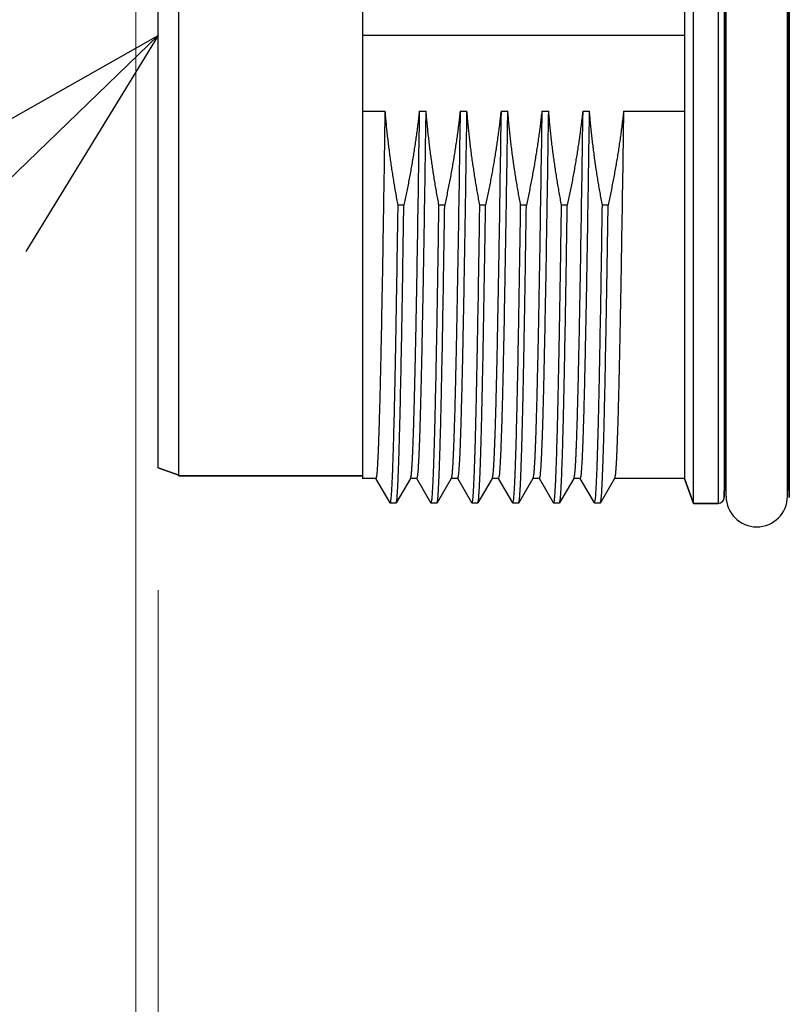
# Model space of a CAD drawing. Header units: millimetres. Extents: x 0 to 1300, y 0 to 891.
# Tile 77 of 127: x 335 to 353, y 419 to 443. Entities that reach past the tile are written whole.
import ezdxf

# ---------------------------------------------------------------- set-up
doc = ezdxf.new("R2010")
doc.units = ezdxf.units.MM
doc.header["$LTSCALE"] = 0.545669
doc.layers.add('NoLayerName_001', color=7, linetype='Continuous')
doc.styles.get("Standard").update_dxf_attribs({"font": 'txt', "bigfont": 'extfont2'})
doc.dimstyles.get("Standard").update_dxf_attribs({"dimtxt": 2.5, "dimasz": 2.5, "dimexe": 1, "dimexo": 1, "dimtad": 1, "dimdec": 3, "dimzin": 0, "dimdsep": 46, "dimtxsty": 'Standard', "dimcen": 2.5, "dimadec": 3, "dimazin": 0, "dimtfac": 0.75, "dimtdec": 3, "dimtmove": 0, "dimatfit": 3, "dimfxl": 1, "dimarcsym": 0})

# ---------------------------------------------------------------- blocks, each defined once
blk = doc.blocks.new('_OPEN30')
at = {"color": 0, "linetype": 'ByBlock', "lineweight": -2}
for p, q in [((-1, 0.267949), (0, 0)), ((0, 0), (-1, -0.267949)), ((0, 0), (-1, 0))]:
    blk.add_line(p, q, dxfattribs=at)
blk = doc.blocks.new('*D28')
at = {"layer": 'Defpoints', "color": 0}
for p in [(338.051, 432.522), (392.001, 431.779), (338.051, 387.489)]:
    blk.add_point(p, dxfattribs=at)
at = {"layer": 'NoLayerName_001', "color": 0, "linetype": 'Continuous', "lineweight": 13}
for p, q in [((338.051, 429.522), (338.051, 384.489)), ((392.001, 428.779), (392.001, 384.489)), ((387.501, 387.489), (342.551, 387.489))]:
    blk.add_line(p, q, dxfattribs=at)
at = {"layer": 'NoLayerName_001', "color": 0, "lineweight": 13, "xscale": 4.5, "yscale": 4.5, "zscale": 4.5, "rotation": 180}
blk.add_blockref('_OPEN30', (338.051, 387.489), dxfattribs=at)
at = {"layer": 'NoLayerName_001', "color": 0, "lineweight": 13, "xscale": 4.5, "yscale": 4.5, "zscale": 4.5}
blk.add_blockref('_OPEN30', (392.001, 387.489), dxfattribs=at)
at = {"layer": 'NoLayerName_001', "color": 0, "lineweight": 13, "insert": (365.026, 396.642), "char_height": 10.5, "attachment_point": 5}
blk.add_mtext('\\W0.8000;５４', dxfattribs=at)
blk = doc.blocks.new('*D30')
at = {"layer": 'Defpoints', "color": 0}
for p in [(337.5, 522.5), (510, 495), (337.5, 368.708)]:
    blk.add_point(p, dxfattribs=at)
at = {"layer": 'NoLayerName_001', "color": 0, "linetype": 'Continuous', "lineweight": 13}
for p, q in [((337.5, 519.5), (337.5, 365.708)), ((510, 492), (510, 365.708)), ((505.5, 368.708), (342, 368.708))]:
    blk.add_line(p, q, dxfattribs=at)
at = {"layer": 'NoLayerName_001', "color": 0, "lineweight": 13, "xscale": 4.5, "yscale": 4.5, "zscale": 4.5, "rotation": 180}
blk.add_blockref('_OPEN30', (337.5, 368.708), dxfattribs=at)
at = {"layer": 'NoLayerName_001', "color": 0, "lineweight": 13, "xscale": 4.5, "yscale": 4.5, "zscale": 4.5}
blk.add_blockref('_OPEN30', (510, 368.708), dxfattribs=at)
at = {"layer": 'NoLayerName_001', "color": 0, "lineweight": 13, "insert": (423.75, 378.003), "char_height": 10.5, "attachment_point": 5}
blk.add_mtext('\\W0.8000;１７３', dxfattribs=at)

msp = doc.modelspace()

# ---------------------------------------------------------------- linework, layer by layer
at = {"layer": 'NoLayerName_001', "color": 60, "linetype": 'Continuous', "lineweight": 25}
for p, q in [((351.1505, 431.65), (351.1505, 454.55)), ((351.7544, 454.55), (351.7544, 431.65)), ((351.9043, 454.4039), (351.9043, 431.7961)), ((351.9505, 431.825), (351.9505, 454.375)), ((353.4505, 431.825), (353.4505, 454.375)), ((353.4967, 454.4039), (353.4967, 431.7961)), ((338.5505, 432.325), (338.5505, 453.875)), ((343.0505, 453.9423), (343.0505, 432.2577)), ((350.9294, 453.9425), (350.9294, 432.2575)), ((338.0505, 432.522), (338.0505, 453.678)), ((350.9294, 443.1), (343.0505, 443.1)), ((343.0505, 441.2521), (343.6067, 441.2521)), ((344.4398, 441.2521), (344.6067, 441.2521)), ((345.4398, 441.2521), (345.6067, 441.2521)), ((346.4398, 441.2521), (346.6067, 441.2521)), ((347.4398, 441.2521), (347.6067, 441.2521)), ((348.4398, 441.2521), (348.6067, 441.2521)), ((349.4398, 441.2521), (350.9294, 441.2521)), ((351.9231, 441.1007), (351.9505, 441.1006)), ((353.4779, 441.1007), (353.4505, 441.1006)), ((351.9209, 432.4289), (351.9209, 440.2199)), ((353.4801, 440.2199), (353.4801, 432.4289)), ((344.0619, 438.9524), (343.921, 438.9524)), ((345.0619, 438.9524), (344.921, 438.9524)), ((346.0619, 438.9524), (345.921, 438.9524)), ((347.0619, 438.9524), (346.921, 438.9524)), ((348.0619, 438.9524), (347.921, 438.9524)), ((349.0619, 438.9524), (348.921, 438.9524)), ((338.5505, 432.34), (338.0505, 432.522)), ((338.0505, 432.522), (338.5505, 432.34)), ((351.9043, 431.7961), (351.9209, 432.4289)), ((351.9209, 432.4289), (351.9043, 431.7961)), ((353.4967, 431.7961), (353.4801, 432.4289)), ((353.4801, 432.4289), (353.4967, 431.7961)), ((343.0505, 432.325), (338.5505, 432.325)), ((338.5505, 432.325), (343.0505, 432.325)), ((343.3839, 432.2575), (343.0505, 432.2575)), ((343.7262, 431.6613), (343.3799, 432.261)), ((344.2211, 432.261), (343.8748, 431.6613)), ((344.3839, 432.2575), (344.2171, 432.2575)), ((344.7262, 431.6613), (344.3799, 432.261)), ((345.2211, 432.261), (344.8748, 431.6613)), ((345.3839, 432.2575), (345.2171, 432.2575)), ((345.7262, 431.6613), (345.3799, 432.261)), ((346.2211, 432.261), (345.8748, 431.6613)), ((346.3839, 432.2575), (346.2171, 432.2575)), ((346.7262, 431.6613), (346.3799, 432.261)), ((347.2211, 432.261), (346.8748, 431.6613)), ((347.3839, 432.2575), (347.2171, 432.2575)), ((347.7262, 431.6613), (347.3799, 432.261)), ((348.2211, 432.261), (347.8748, 431.6613)), ((348.3839, 432.2575), (348.2171, 432.2575)), ((348.7262, 431.6613), (348.3799, 432.261)), ((349.2211, 432.261), (348.8748, 431.6613)), ((350.9294, 432.2575), (349.2171, 432.2575)), ((351.1505, 431.65), (350.9294, 432.2575)), ((350.9294, 432.2575), (351.1505, 431.65)), ((343.7262, 431.6613), (343.7301, 431.658)), ((343.8709, 431.658), (343.7301, 431.658)), ((343.8709, 431.658), (343.8748, 431.6613)), ((344.7262, 431.6613), (344.7301, 431.658)), ((344.8709, 431.658), (344.7301, 431.658)), ((344.8709, 431.658), (344.8748, 431.6613)), ((345.7262, 431.6613), (345.7301, 431.658)), ((345.8709, 431.658), (345.7301, 431.658)), ((345.8709, 431.658), (345.8748, 431.6613)), ((346.7262, 431.6613), (346.7301, 431.658)), ((346.8709, 431.658), (346.7301, 431.658)), ((346.8709, 431.658), (346.8748, 431.6613)), ((347.7262, 431.6613), (347.7301, 431.658)), ((347.8709, 431.658), (347.7301, 431.658)), ((347.8709, 431.658), (347.8748, 431.6613)), ((348.7262, 431.6613), (348.7301, 431.658)), ((348.8709, 431.658), (348.7301, 431.658)), ((348.8709, 431.658), (348.8748, 431.6613)), ((351.7544, 431.65), (351.1505, 431.65)), ((351.1505, 431.65), (351.7544, 431.65))]:
    msp.add_line(p, q, dxfattribs=at)
for centre, radius, start, end in [((-52.2633, 443.1), 404.1913, 359.716596, 0.283404), ((757.6643, 443.1), 404.1913, 179.716596, 180.283404), ((529.4764, 440.2146), 177.5555, 179.714055, 179.998295), ((173.2821, 440.208), 180.198, 0.003789, 0.283861), ((352.0709, 432.425), 0.15, 143.53825, 178.5), ((353.3302, 432.425), 0.15, 1.5, 36.46175), ((351.7544, 431.8), 0.15, 270, 358.5), ((352.7005, 431.825), 0.75, 180, 0)]:
    msp.add_arc(centre, radius, start, end, dxfattribs=at)
for points, knots in [([(343.3839, 432.2575), (343.3902, 432.2824), (343.4059, 432.332), (343.4102, 432.4101), (343.4172, 432.488), (343.4221, 432.5662), (343.4267, 432.6443), (343.4308, 432.7225), (343.4346, 432.8006), (343.4381, 432.8788), (343.4415, 432.957), (343.4457, 433.0613), (343.4506, 433.1917), (343.456, 433.3481), (343.4619, 433.5307), (343.4682, 433.7393), (343.4755, 434.0001), (343.4837, 434.3131), (343.4937, 434.7304), (343.5059, 435.2782), (343.5218, 436.0608), (343.5443, 437.2868), (343.5738, 439.0607), (343.5947, 440.4695), (343.6067, 441.2521)], [0, 0, 0, 0, 0.0769381, 0.155231, 0.2334976, 0.311774, 0.390045, 0.4683174, 0.5465904, 0.6248627, 0.7031351, 0.7814075, 0.9379524, 1.0944971, 1.251042, 1.4858595, 1.7206767, 2.0337663, 2.4251283, 2.973035, 3.6774864, 4.7732996, 6.6518365, 9.0000079, 9.0000079, 9.0000079, 9.0000079]), ([(343.921, 438.9524), (343.9115, 439.0031), (343.8922, 439.1044), (343.8647, 439.2568), (343.8381, 439.4093), (343.8126, 439.562), (343.7882, 439.7149), (343.7648, 439.868), (343.7426, 440.0213), (343.7215, 440.1747), (343.7015, 440.3282), (343.6827, 440.4819), (343.665, 440.6358), (343.6486, 440.7897), (343.6333, 440.9437), (343.6192, 441.0979), (343.6109, 441.2007), (343.6067, 441.2521)], [0, 0, 0, 0, 0.1547583, 0.3095478, 0.4643622, 0.6191959, 0.7740433, 0.9288992, 1.0837588, 1.2386175, 1.393471, 1.5483155, 1.7031474, 1.8579634, 2.0127607, 2.1675368, 2.3222896, 2.3222896, 2.3222896, 2.3222896]), ([(344.4398, 441.2521), (344.4341, 441.2007), (344.4228, 441.0977), (344.4042, 440.9434), (344.3846, 440.7892), (344.3637, 440.6352), (344.3417, 440.4813), (344.3185, 440.3275), (344.2943, 440.174), (344.2689, 440.0206), (344.2425, 439.8674), (344.215, 439.7143), (344.1864, 439.5615), (344.1568, 439.4089), (344.1262, 439.2565), (344.0947, 439.1043), (344.0728, 439.003), (344.0619, 438.9524)], [0, 0, 0, 0, 0.1553823, 0.3107859, 0.4662091, 0.6216498, 0.7771055, 0.9325733, 1.08805, 1.2435319, 1.399015, 1.5544951, 1.7099674, 1.8654269, 2.0208684, 2.1762862, 2.3316743, 2.3316743, 2.3316743, 2.3316743]), ([(344.4398, 441.2521), (344.423, 440.1727), (344.4002, 438.6136), (344.3679, 436.7547), (344.3491, 435.7654), (344.3353, 435.1058), (344.3244, 434.6262), (344.3156, 434.2664), (344.3077, 433.9667), (344.301, 433.7269), (344.2946, 433.5171), (344.2888, 433.3372), (344.2835, 433.1874), (344.279, 433.0675), (344.2754, 432.9776), (344.2716, 432.8878), (344.2676, 432.7979), (344.2632, 432.708), (344.2583, 432.6182), (344.253, 432.5284), (344.246, 432.4388), (344.2402, 432.3489), (344.2267, 432.2904), (344.2211, 432.261)], [0, 0, 0, 0, 3.2385299, 4.6778768, 5.5774685, 6.2071827, 6.6569786, 7.0168154, 7.286693, 7.5565706, 7.736489, 7.9164077, 8.0963265, 8.1862858, 8.276245, 8.3662043, 8.4561634, 8.5461227, 8.6360826, 8.7260402, 8.8160038, 8.905949, 8.995645, 8.995645, 8.995645, 8.995645]), ([(344.3839, 432.2575), (344.3902, 432.2824), (344.4059, 432.332), (344.4102, 432.4101), (344.4172, 432.488), (344.4221, 432.5662), (344.4267, 432.6443), (344.4308, 432.7225), (344.4346, 432.8006), (344.4381, 432.8788), (344.4415, 432.957), (344.4457, 433.0613), (344.4506, 433.1917), (344.456, 433.3481), (344.4619, 433.5307), (344.4682, 433.7393), (344.4755, 434.0001), (344.4837, 434.3131), (344.4937, 434.7304), (344.5059, 435.2782), (344.5218, 436.0608), (344.5443, 437.2868), (344.5738, 439.0607), (344.5947, 440.4695), (344.6067, 441.2521)], [0, 0, 0, 0, 0.0769381, 0.155231, 0.2334976, 0.311774, 0.390045, 0.4683174, 0.5465904, 0.6248628, 0.7031351, 0.7814075, 0.9379524, 1.0944971, 1.251042, 1.4858595, 1.7206767, 2.0337663, 2.4251283, 2.973035, 3.6774864, 4.7732996, 6.6518365, 9.0000079, 9.0000079, 9.0000079, 9.0000079]), ([(344.921, 438.9524), (344.9115, 439.0031), (344.8922, 439.1044), (344.8647, 439.2568), (344.8381, 439.4093), (344.8126, 439.562), (344.7882, 439.7149), (344.7648, 439.868), (344.7426, 440.0213), (344.7215, 440.1747), (344.7015, 440.3282), (344.6827, 440.4819), (344.665, 440.6358), (344.6486, 440.7897), (344.6333, 440.9437), (344.6192, 441.0979), (344.6109, 441.2007), (344.6067, 441.2521)], [0, 0, 0, 0, 0.1547583, 0.3095478, 0.4643622, 0.6191959, 0.7740433, 0.9288992, 1.0837588, 1.2386175, 1.393471, 1.5483155, 1.7031474, 1.8579634, 2.0127607, 2.1675368, 2.3222896, 2.3222896, 2.3222896, 2.3222896]), ([(345.4398, 441.2521), (345.4341, 441.2007), (345.4228, 441.0977), (345.4042, 440.9434), (345.3846, 440.7892), (345.3637, 440.6352), (345.3417, 440.4813), (345.3185, 440.3275), (345.2943, 440.174), (345.2689, 440.0206), (345.2425, 439.8674), (345.215, 439.7143), (345.1864, 439.5615), (345.1568, 439.4089), (345.1262, 439.2565), (345.0947, 439.1043), (345.0728, 439.003), (345.0619, 438.9524)], [0, 0, 0, 0, 0.1553823, 0.3107859, 0.4662091, 0.6216498, 0.7771055, 0.9325733, 1.08805, 1.2435319, 1.399015, 1.5544951, 1.7099674, 1.8654269, 2.0208684, 2.1762862, 2.3316743, 2.3316743, 2.3316743, 2.3316743]), ([(345.4398, 441.2521), (345.423, 440.1727), (345.4002, 438.6136), (345.3679, 436.7547), (345.3491, 435.7654), (345.3353, 435.1058), (345.3244, 434.6262), (345.3156, 434.2664), (345.3077, 433.9667), (345.301, 433.7269), (345.2946, 433.5171), (345.2888, 433.3372), (345.2835, 433.1874), (345.279, 433.0675), (345.2754, 432.9776), (345.2716, 432.8878), (345.2676, 432.7979), (345.2632, 432.708), (345.2583, 432.6182), (345.253, 432.5284), (345.246, 432.4388), (345.2402, 432.3489), (345.2267, 432.2904), (345.2211, 432.261)], [0, 0, 0, 0, 3.2385299, 4.6778768, 5.5774685, 6.2071827, 6.6569786, 7.0168154, 7.286693, 7.5565706, 7.736489, 7.9164077, 8.0963265, 8.1862858, 8.276245, 8.3662043, 8.4561634, 8.5461227, 8.6360826, 8.7260402, 8.8160038, 8.905949, 8.995645, 8.995645, 8.995645, 8.995645]), ([(345.3839, 432.2575), (345.3902, 432.2824), (345.4059, 432.332), (345.4102, 432.4101), (345.4172, 432.488), (345.4221, 432.5662), (345.4267, 432.6443), (345.4308, 432.7225), (345.4346, 432.8006), (345.4381, 432.8788), (345.4415, 432.957), (345.4457, 433.0613), (345.4506, 433.1917), (345.456, 433.3481), (345.4619, 433.5307), (345.4682, 433.7393), (345.4755, 434.0001), (345.4837, 434.3131), (345.4937, 434.7304), (345.5059, 435.2782), (345.5218, 436.0608), (345.5443, 437.2868), (345.5738, 439.0607), (345.5947, 440.4695), (345.6067, 441.2521)], [0, 0, 0, 0, 0.076938, 0.1552309, 0.2334976, 0.3117739, 0.3900449, 0.4683174, 0.5465903, 0.6248627, 0.7031351, 0.7814075, 0.9379523, 1.0944971, 1.251042, 1.4858594, 1.7206767, 2.0337663, 2.4251283, 2.9730349, 3.6774863, 4.7732996, 6.6518365, 9.0000079, 9.0000079, 9.0000079, 9.0000079]), ([(345.921, 438.9524), (345.9115, 439.0031), (345.8922, 439.1044), (345.8647, 439.2568), (345.8381, 439.4093), (345.8126, 439.562), (345.7882, 439.7149), (345.7648, 439.868), (345.7426, 440.0213), (345.7215, 440.1747), (345.7015, 440.3282), (345.6827, 440.4819), (345.665, 440.6358), (345.6486, 440.7897), (345.6333, 440.9437), (345.6192, 441.0979), (345.6109, 441.2007), (345.6067, 441.2521)], [0, 0, 0, 0, 0.1547583, 0.3095478, 0.4643622, 0.6191959, 0.7740433, 0.9288992, 1.0837588, 1.2386175, 1.393471, 1.5483155, 1.7031474, 1.8579634, 2.0127607, 2.1675368, 2.3222896, 2.3222896, 2.3222896, 2.3222896]), ([(346.4398, 441.2521), (346.4341, 441.2007), (346.4228, 441.0977), (346.4042, 440.9434), (346.3846, 440.7892), (346.3637, 440.6352), (346.3417, 440.4813), (346.3185, 440.3275), (346.2943, 440.174), (346.2689, 440.0206), (346.2425, 439.8674), (346.215, 439.7143), (346.1864, 439.5615), (346.1568, 439.4089), (346.1262, 439.2565), (346.0947, 439.1043), (346.0728, 439.003), (346.0619, 438.9524)], [0, 0, 0, 0, 0.1553823, 0.3107859, 0.4662091, 0.6216498, 0.7771055, 0.9325733, 1.08805, 1.2435319, 1.399015, 1.5544951, 1.7099674, 1.8654269, 2.0208684, 2.1762862, 2.3316743, 2.3316743, 2.3316743, 2.3316743]), ([(346.4398, 441.2521), (346.423, 440.1727), (346.4002, 438.6136), (346.3679, 436.7547), (346.3491, 435.7654), (346.3353, 435.1058), (346.3244, 434.6262), (346.3156, 434.2664), (346.3077, 433.9667), (346.301, 433.7269), (346.2946, 433.5171), (346.2888, 433.3372), (346.2835, 433.1874), (346.279, 433.0675), (346.2754, 432.9776), (346.2716, 432.8878), (346.2676, 432.7979), (346.2632, 432.708), (346.2583, 432.6182), (346.253, 432.5284), (346.246, 432.4388), (346.2402, 432.3489), (346.2267, 432.2904), (346.2211, 432.261)], [0, 0, 0, 0, 3.2385299, 4.6778768, 5.5774685, 6.2071827, 6.6569786, 7.0168154, 7.286693, 7.5565706, 7.736489, 7.9164077, 8.0963265, 8.1862858, 8.276245, 8.3662043, 8.4561634, 8.5461227, 8.6360826, 8.7260402, 8.8160038, 8.905949, 8.995645, 8.995645, 8.995645, 8.995645]), ([(346.3839, 432.2575), (346.3902, 432.2824), (346.4059, 432.332), (346.4102, 432.4101), (346.4172, 432.488), (346.4221, 432.5662), (346.4267, 432.6443), (346.4308, 432.7225), (346.4346, 432.8006), (346.4381, 432.8788), (346.4415, 432.957), (346.4457, 433.0613), (346.4506, 433.1917), (346.456, 433.3481), (346.4619, 433.5307), (346.4682, 433.7393), (346.4755, 434.0001), (346.4837, 434.3131), (346.4937, 434.7304), (346.5059, 435.2782), (346.5218, 436.0608), (346.5443, 437.2868), (346.5738, 439.0607), (346.5947, 440.4695), (346.6067, 441.2521)], [0, 0, 0, 0, 0.0769381, 0.155231, 0.2334976, 0.311774, 0.390045, 0.4683174, 0.5465904, 0.6248627, 0.7031351, 0.7814075, 0.9379524, 1.0944971, 1.251042, 1.4858595, 1.7206767, 2.0337663, 2.4251283, 2.973035, 3.6774864, 4.7732996, 6.6518365, 9.0000079, 9.0000079, 9.0000079, 9.0000079]), ([(346.921, 438.9524), (346.9115, 439.0031), (346.8922, 439.1044), (346.8647, 439.2568), (346.8381, 439.4093), (346.8126, 439.562), (346.7882, 439.7149), (346.7648, 439.868), (346.7426, 440.0213), (346.7215, 440.1747), (346.7015, 440.3282), (346.6827, 440.4819), (346.665, 440.6358), (346.6486, 440.7897), (346.6333, 440.9437), (346.6192, 441.0979), (346.6109, 441.2007), (346.6067, 441.2521)], [0, 0, 0, 0, 0.1547583, 0.3095478, 0.4643622, 0.6191959, 0.7740433, 0.9288992, 1.0837588, 1.2386175, 1.393471, 1.5483155, 1.7031474, 1.8579634, 2.0127607, 2.1675368, 2.3222896, 2.3222896, 2.3222896, 2.3222896]), ([(347.4398, 441.2521), (347.4341, 441.2007), (347.4228, 441.0977), (347.4042, 440.9434), (347.3846, 440.7892), (347.3637, 440.6352), (347.3417, 440.4813), (347.3185, 440.3275), (347.2943, 440.174), (347.2689, 440.0206), (347.2425, 439.8674), (347.215, 439.7143), (347.1864, 439.5615), (347.1568, 439.4089), (347.1262, 439.2565), (347.0947, 439.1043), (347.0728, 439.003), (347.0619, 438.9524)], [0, 0, 0, 0, 0.1553823, 0.3107859, 0.4662091, 0.6216498, 0.7771055, 0.9325733, 1.08805, 1.2435319, 1.399015, 1.5544951, 1.7099674, 1.8654269, 2.0208684, 2.1762862, 2.3316743, 2.3316743, 2.3316743, 2.3316743]), ([(347.4398, 441.2521), (347.423, 440.1727), (347.4002, 438.6136), (347.3679, 436.7547), (347.3491, 435.7654), (347.3353, 435.1058), (347.3244, 434.6262), (347.3156, 434.2664), (347.3077, 433.9667), (347.301, 433.7269), (347.2946, 433.5171), (347.2888, 433.3372), (347.2835, 433.1874), (347.279, 433.0675), (347.2754, 432.9776), (347.2716, 432.8878), (347.2676, 432.7979), (347.2632, 432.708), (347.2583, 432.6182), (347.253, 432.5284), (347.246, 432.4388), (347.2402, 432.3489), (347.2267, 432.2904), (347.2211, 432.261)], [0, 0, 0, 0, 3.2385299, 4.6778768, 5.5774685, 6.2071827, 6.6569786, 7.0168154, 7.286693, 7.5565706, 7.736489, 7.9164077, 8.0963265, 8.1862858, 8.276245, 8.3662043, 8.4561634, 8.5461227, 8.6360826, 8.7260402, 8.8160038, 8.905949, 8.995645, 8.995645, 8.995645, 8.995645]), ([(347.3839, 432.2575), (347.3902, 432.2824), (347.4059, 432.332), (347.4102, 432.4101), (347.4172, 432.488), (347.4221, 432.5662), (347.4267, 432.6443), (347.4308, 432.7225), (347.4346, 432.8006), (347.4381, 432.8788), (347.4415, 432.957), (347.4457, 433.0613), (347.4506, 433.1917), (347.456, 433.3481), (347.4619, 433.5307), (347.4682, 433.7393), (347.4755, 434.0001), (347.4837, 434.3131), (347.4937, 434.7304), (347.5059, 435.2782), (347.5218, 436.0608), (347.5443, 437.2868), (347.5738, 439.0607), (347.5947, 440.4695), (347.6067, 441.2521)], [0, 0, 0, 0, 0.0769381, 0.155231, 0.2334976, 0.311774, 0.390045, 0.4683174, 0.5465904, 0.6248628, 0.7031351, 0.7814075, 0.9379524, 1.0944971, 1.251042, 1.4858595, 1.7206767, 2.0337663, 2.4251283, 2.973035, 3.6774864, 4.7732996, 6.6518365, 9.0000079, 9.0000079, 9.0000079, 9.0000079]), ([(347.921, 438.9524), (347.9115, 439.0031), (347.8922, 439.1044), (347.8647, 439.2568), (347.8381, 439.4093), (347.8126, 439.562), (347.7882, 439.7149), (347.7648, 439.868), (347.7426, 440.0213), (347.7215, 440.1747), (347.7015, 440.3282), (347.6827, 440.4819), (347.665, 440.6358), (347.6486, 440.7897), (347.6333, 440.9437), (347.6192, 441.0979), (347.6109, 441.2007), (347.6067, 441.2521)], [0, 0, 0, 0, 0.1547583, 0.3095478, 0.4643622, 0.6191959, 0.7740433, 0.9288992, 1.0837588, 1.2386175, 1.393471, 1.5483155, 1.7031474, 1.8579634, 2.0127607, 2.1675368, 2.3222896, 2.3222896, 2.3222896, 2.3222896]), ([(348.4398, 441.2521), (348.4341, 441.2007), (348.4228, 441.0977), (348.4042, 440.9434), (348.3846, 440.7892), (348.3637, 440.6352), (348.3417, 440.4813), (348.3185, 440.3275), (348.2943, 440.174), (348.2689, 440.0206), (348.2425, 439.8674), (348.215, 439.7143), (348.1864, 439.5615), (348.1568, 439.4089), (348.1262, 439.2565), (348.0947, 439.1043), (348.0728, 439.003), (348.0619, 438.9524)], [0, 0, 0, 0, 0.1553823, 0.3107859, 0.4662091, 0.6216498, 0.7771055, 0.9325733, 1.08805, 1.2435319, 1.399015, 1.5544951, 1.7099674, 1.8654269, 2.0208684, 2.1762862, 2.3316743, 2.3316743, 2.3316743, 2.3316743]), ([(348.4398, 441.2521), (348.423, 440.1727), (348.4002, 438.6136), (348.3679, 436.7547), (348.3491, 435.7654), (348.3353, 435.1058), (348.3244, 434.6262), (348.3156, 434.2664), (348.3077, 433.9667), (348.301, 433.7269), (348.2946, 433.5171), (348.2888, 433.3372), (348.2835, 433.1874), (348.279, 433.0675), (348.2754, 432.9776), (348.2716, 432.8878), (348.2676, 432.7979), (348.2632, 432.708), (348.2583, 432.6182), (348.253, 432.5284), (348.246, 432.4388), (348.2402, 432.3489), (348.2267, 432.2904), (348.2211, 432.261)], [0, 0, 0, 0, 3.2385299, 4.6778768, 5.5774685, 6.2071827, 6.6569786, 7.0168154, 7.286693, 7.5565706, 7.736489, 7.9164077, 8.0963265, 8.1862858, 8.276245, 8.3662043, 8.4561634, 8.5461227, 8.6360826, 8.7260402, 8.8160038, 8.905949, 8.995645, 8.995645, 8.995645, 8.995645]), ([(348.3839, 432.2575), (348.3902, 432.2824), (348.4059, 432.332), (348.4102, 432.4101), (348.4172, 432.488), (348.4221, 432.5662), (348.4267, 432.6443), (348.4308, 432.7225), (348.4346, 432.8006), (348.4381, 432.8788), (348.4415, 432.957), (348.4457, 433.0613), (348.4506, 433.1917), (348.456, 433.3481), (348.4619, 433.5307), (348.4682, 433.7393), (348.4755, 434.0001), (348.4837, 434.3131), (348.4937, 434.7304), (348.5059, 435.2782), (348.5218, 436.0608), (348.5443, 437.2868), (348.5738, 439.0607), (348.5947, 440.4695), (348.6067, 441.2521)], [0, 0, 0, 0, 0.076938, 0.1552309, 0.2334976, 0.3117739, 0.3900449, 0.4683174, 0.5465903, 0.6248627, 0.7031351, 0.7814075, 0.9379523, 1.0944971, 1.251042, 1.4858594, 1.7206767, 2.0337663, 2.4251283, 2.9730349, 3.6774863, 4.7732996, 6.6518365, 9.0000079, 9.0000079, 9.0000079, 9.0000079]), ([(348.921, 438.9524), (348.9115, 439.0031), (348.8922, 439.1044), (348.8647, 439.2568), (348.8381, 439.4093), (348.8126, 439.562), (348.7882, 439.7149), (348.7648, 439.868), (348.7426, 440.0213), (348.7215, 440.1747), (348.7015, 440.3282), (348.6827, 440.4819), (348.665, 440.6358), (348.6486, 440.7897), (348.6333, 440.9437), (348.6192, 441.0979), (348.6109, 441.2007), (348.6067, 441.2521)], [0, 0, 0, 0, 0.1547583, 0.3095478, 0.4643622, 0.6191959, 0.7740433, 0.9288992, 1.0837588, 1.2386175, 1.393471, 1.5483155, 1.7031474, 1.8579634, 2.0127607, 2.1675368, 2.3222896, 2.3222896, 2.3222896, 2.3222896]), ([(349.4398, 441.2521), (349.4341, 441.2007), (349.4228, 441.0977), (349.4042, 440.9434), (349.3846, 440.7892), (349.3637, 440.6352), (349.3417, 440.4813), (349.3185, 440.3275), (349.2943, 440.174), (349.2689, 440.0206), (349.2425, 439.8674), (349.215, 439.7143), (349.1864, 439.5615), (349.1568, 439.4089), (349.1262, 439.2565), (349.0947, 439.1043), (349.0728, 439.003), (349.0619, 438.9524)], [0, 0, 0, 0, 0.1553823, 0.3107859, 0.4662091, 0.6216498, 0.7771055, 0.9325733, 1.08805, 1.2435319, 1.399015, 1.5544951, 1.7099674, 1.8654269, 2.0208684, 2.1762862, 2.3316743, 2.3316743, 2.3316743, 2.3316743]), ([(349.4398, 441.2521), (349.423, 440.1727), (349.4002, 438.6136), (349.3679, 436.7547), (349.3491, 435.7654), (349.3353, 435.1058), (349.3244, 434.6262), (349.3156, 434.2664), (349.3077, 433.9667), (349.301, 433.7269), (349.2946, 433.5171), (349.2888, 433.3372), (349.2835, 433.1874), (349.279, 433.0675), (349.2754, 432.9776), (349.2716, 432.8878), (349.2676, 432.7979), (349.2632, 432.708), (349.2583, 432.6182), (349.253, 432.5284), (349.246, 432.4388), (349.2402, 432.3489), (349.2267, 432.2904), (349.2211, 432.261)], [0, 0, 0, 0, 3.2385299, 4.6778768, 5.5774685, 6.2071827, 6.6569786, 7.0168154, 7.286693, 7.5565706, 7.736489, 7.9164077, 8.0963265, 8.1862858, 8.276245, 8.3662043, 8.4561634, 8.5461227, 8.6360826, 8.7260402, 8.8160038, 8.905949, 8.995645, 8.995645, 8.995645, 8.995645]), ([(351.9209, 440.2199), (351.921, 440.2205), (351.9212, 440.2218), (351.9218, 440.2235), (351.9227, 440.2252), (351.9238, 440.2268), (351.9251, 440.2283), (351.9265, 440.2297), (351.9279, 440.2311), (351.9295, 440.2323), (351.931, 440.2335), (351.9326, 440.2346), (351.9342, 440.2356), (351.9359, 440.2366), (351.9375, 440.2375), (351.9392, 440.2384), (351.9409, 440.2392), (351.9426, 440.2399), (351.9443, 440.2406), (351.9461, 440.2413), (351.9478, 440.242), (351.949, 440.2425), (351.9496, 440.2427)], [0, 0, 0, 0, 0.001869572, 0.003736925, 0.00562983, 0.007560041, 0.009526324, 0.011517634, 0.013515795, 0.015497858, 0.017451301, 0.019380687, 0.021291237, 0.023187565, 0.025073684, 0.026953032, 0.02882851, 0.030702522, 0.032577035, 0.034453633, 0.03633358, 0.038217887, 0.038217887, 0.038217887, 0.038217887]), ([(353.4801, 440.2199), (353.48, 440.2205), (353.4798, 440.2218), (353.4792, 440.2235), (353.4783, 440.2252), (353.4772, 440.2268), (353.4759, 440.2283), (353.4746, 440.2297), (353.4731, 440.2311), (353.4716, 440.2323), (353.47, 440.2335), (353.4684, 440.2346), (353.4668, 440.2356), (353.4652, 440.2366), (353.4635, 440.2375), (353.4618, 440.2384), (353.4601, 440.2392), (353.4584, 440.2399), (353.4567, 440.2406), (353.4549, 440.2413), (353.4532, 440.242), (353.452, 440.2425), (353.4514, 440.2427)], [0, 0, 0, 0, 0.001869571, 0.003736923, 0.005629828, 0.007560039, 0.00952632, 0.01151763, 0.01351579, 0.015497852, 0.017451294, 0.019380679, 0.021291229, 0.023187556, 0.025073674, 0.026953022, 0.028828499, 0.030702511, 0.032577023, 0.03445362, 0.036333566, 0.038217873, 0.038217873, 0.038217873, 0.038217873]), ([(343.7301, 431.658), (343.7358, 431.6801), (343.7502, 431.724), (343.7542, 431.7934), (343.7605, 431.8625), (343.765, 431.9319), (343.7692, 432.0013), (343.773, 432.0708), (343.7765, 432.1402), (343.7797, 432.2097), (343.7828, 432.2791), (343.7866, 432.3718), (343.7911, 432.4876), (343.7961, 432.6265), (343.8015, 432.7887), (343.8072, 432.974), (343.8139, 433.2057), (343.8213, 433.4837), (343.8299, 433.8312), (343.8405, 434.2946), (343.8535, 434.9203), (343.8711, 435.8471), (343.8947, 437.2144), (343.9109, 438.3035), (343.921, 438.9524)], [0, 0, 0, 0, 0.0683208, 0.1378369, 0.2073616, 0.2768909, 0.3464223, 0.4159507, 0.4854802, 0.55501, 0.6245396, 0.6940691, 0.8331282, 0.9721872, 1.1112461, 1.3198343, 1.5284226, 1.8065401, 2.1541871, 2.5713634, 3.1971277, 4.0314802, 5.3525382, 7.2993607, 7.2993607, 7.2993607, 7.2993607]), ([(343.8748, 431.6613), (343.8799, 431.6878), (343.8924, 431.7404), (343.8977, 431.8215), (343.9042, 431.9022), (343.909, 431.9831), (343.9136, 432.0641), (343.9176, 432.145), (343.9213, 432.226), (343.9248, 432.307), (343.9281, 432.388), (343.9323, 432.496), (343.9371, 432.631), (343.9425, 432.793), (343.9483, 432.9821), (343.9553, 433.2252), (343.9639, 433.5493), (343.9737, 433.9545), (343.9851, 434.4677), (343.9993, 435.1701), (344.0187, 436.2237), (344.0403, 437.5205), (344.0549, 438.4931), (344.0619, 438.9524)], [0, 0, 0, 0, 0.0808274, 0.1619135, 0.2429721, 0.3240331, 0.4050913, 0.4861522, 0.5672143, 0.6482756, 0.7293359, 0.8103958, 0.9725157, 1.1346362, 1.2967569, 1.5399373, 1.8641779, 2.2694787, 2.7558395, 3.4043206, 4.3770424, 5.917185, 7.2952074, 7.2952074, 7.2952074, 7.2952074]), ([(344.7301, 431.658), (344.7358, 431.6801), (344.7502, 431.724), (344.7542, 431.7934), (344.7605, 431.8625), (344.765, 431.9319), (344.7692, 432.0013), (344.773, 432.0708), (344.7765, 432.1402), (344.7797, 432.2097), (344.7828, 432.2791), (344.7866, 432.3718), (344.7911, 432.4876), (344.7961, 432.6265), (344.8015, 432.7887), (344.8072, 432.974), (344.8139, 433.2057), (344.8213, 433.4837), (344.8299, 433.8312), (344.8405, 434.2946), (344.8535, 434.9203), (344.8711, 435.8471), (344.8947, 437.2144), (344.9109, 438.3035), (344.921, 438.9524)], [0, 0, 0, 0, 0.0683208, 0.1378369, 0.2073616, 0.2768909, 0.3464223, 0.4159507, 0.4854802, 0.55501, 0.6245396, 0.6940691, 0.8331282, 0.9721872, 1.1112461, 1.3198343, 1.5284226, 1.8065401, 2.1541871, 2.5713634, 3.1971277, 4.0314802, 5.3525382, 7.2993607, 7.2993607, 7.2993607, 7.2993607]), ([(344.8748, 431.6613), (344.8799, 431.6878), (344.8924, 431.7404), (344.8977, 431.8215), (344.9042, 431.9022), (344.909, 431.9831), (344.9136, 432.0641), (344.9176, 432.145), (344.9213, 432.226), (344.9248, 432.307), (344.9281, 432.388), (344.9323, 432.496), (344.9371, 432.631), (344.9425, 432.793), (344.9483, 432.9821), (344.9553, 433.2252), (344.9639, 433.5493), (344.9737, 433.9545), (344.9851, 434.4677), (344.9993, 435.1701), (345.0187, 436.2237), (345.0403, 437.5205), (345.0549, 438.4931), (345.0619, 438.9524)], [0, 0, 0, 0, 0.0808274, 0.1619135, 0.2429721, 0.3240331, 0.4050913, 0.4861522, 0.5672143, 0.6482756, 0.7293359, 0.8103958, 0.9725157, 1.1346362, 1.2967569, 1.5399373, 1.8641779, 2.2694787, 2.7558395, 3.4043206, 4.3770424, 5.917185, 7.2952074, 7.2952074, 7.2952074, 7.2952074]), ([(345.7301, 431.658), (345.7358, 431.6801), (345.7502, 431.724), (345.7542, 431.7934), (345.7605, 431.8625), (345.765, 431.9319), (345.7692, 432.0013), (345.773, 432.0708), (345.7765, 432.1402), (345.7797, 432.2097), (345.7828, 432.2791), (345.7866, 432.3718), (345.7911, 432.4876), (345.7961, 432.6265), (345.8015, 432.7887), (345.8072, 432.974), (345.8139, 433.2057), (345.8213, 433.4837), (345.8299, 433.8312), (345.8405, 434.2946), (345.8535, 434.9203), (345.8711, 435.8471), (345.8947, 437.2144), (345.9109, 438.3035), (345.921, 438.9524)], [0, 0, 0, 0, 0.0683208, 0.1378369, 0.2073616, 0.2768909, 0.3464223, 0.4159507, 0.4854802, 0.55501, 0.6245396, 0.6940691, 0.8331282, 0.9721872, 1.1112461, 1.3198343, 1.5284226, 1.8065401, 2.1541871, 2.5713634, 3.1971277, 4.0314802, 5.3525382, 7.2993607, 7.2993607, 7.2993607, 7.2993607]), ([(345.8748, 431.6613), (345.8799, 431.6878), (345.8924, 431.7404), (345.8977, 431.8215), (345.9042, 431.9022), (345.909, 431.9831), (345.9136, 432.0641), (345.9176, 432.145), (345.9213, 432.226), (345.9248, 432.307), (345.9281, 432.388), (345.9323, 432.496), (345.9371, 432.631), (345.9425, 432.793), (345.9483, 432.9821), (345.9553, 433.2252), (345.9639, 433.5493), (345.9737, 433.9545), (345.9851, 434.4677), (345.9993, 435.1701), (346.0187, 436.2237), (346.0403, 437.5205), (346.0549, 438.4931), (346.0619, 438.9524)], [0, 0, 0, 0, 0.0808274, 0.1619135, 0.2429721, 0.3240331, 0.4050913, 0.4861522, 0.5672143, 0.6482756, 0.7293359, 0.8103958, 0.9725157, 1.1346362, 1.2967569, 1.5399373, 1.8641779, 2.2694787, 2.7558395, 3.4043206, 4.3770424, 5.917185, 7.2952074, 7.2952074, 7.2952074, 7.2952074]), ([(346.7301, 431.658), (346.7358, 431.6801), (346.7502, 431.724), (346.7542, 431.7934), (346.7605, 431.8625), (346.765, 431.9319), (346.7692, 432.0013), (346.773, 432.0708), (346.7765, 432.1402), (346.7797, 432.2097), (346.7828, 432.2791), (346.7866, 432.3718), (346.7911, 432.4876), (346.7961, 432.6265), (346.8015, 432.7887), (346.8072, 432.974), (346.8139, 433.2057), (346.8213, 433.4837), (346.8299, 433.8312), (346.8405, 434.2946), (346.8535, 434.9203), (346.8711, 435.8471), (346.8947, 437.2144), (346.9109, 438.3035), (346.921, 438.9524)], [0, 0, 0, 0, 0.0683208, 0.1378369, 0.2073616, 0.2768909, 0.3464223, 0.4159507, 0.4854802, 0.55501, 0.6245396, 0.6940691, 0.8331282, 0.9721872, 1.1112461, 1.3198343, 1.5284226, 1.8065401, 2.1541871, 2.5713634, 3.1971277, 4.0314802, 5.3525382, 7.2993607, 7.2993607, 7.2993607, 7.2993607]), ([(346.8748, 431.6613), (346.8799, 431.6878), (346.8924, 431.7404), (346.8977, 431.8215), (346.9042, 431.9022), (346.909, 431.9831), (346.9136, 432.0641), (346.9176, 432.145), (346.9213, 432.226), (346.9248, 432.307), (346.9281, 432.388), (346.9323, 432.496), (346.9371, 432.631), (346.9425, 432.793), (346.9483, 432.9821), (346.9553, 433.2252), (346.9639, 433.5493), (346.9737, 433.9545), (346.9851, 434.4677), (346.9993, 435.1701), (347.0187, 436.2237), (347.0403, 437.5205), (347.0549, 438.4931), (347.0619, 438.9524)], [0, 0, 0, 0, 0.0808274, 0.1619135, 0.2429721, 0.3240331, 0.4050913, 0.4861522, 0.5672143, 0.6482756, 0.7293359, 0.8103958, 0.9725157, 1.1346362, 1.2967569, 1.5399373, 1.8641779, 2.2694787, 2.7558395, 3.4043206, 4.3770424, 5.917185, 7.2952074, 7.2952074, 7.2952074, 7.2952074]), ([(347.7301, 431.658), (347.7358, 431.6801), (347.7502, 431.724), (347.7542, 431.7934), (347.7605, 431.8625), (347.765, 431.9319), (347.7692, 432.0013), (347.773, 432.0708), (347.7765, 432.1402), (347.7797, 432.2097), (347.7828, 432.2791), (347.7866, 432.3718), (347.7911, 432.4876), (347.7961, 432.6265), (347.8015, 432.7887), (347.8072, 432.974), (347.8139, 433.2057), (347.8213, 433.4837), (347.8299, 433.8312), (347.8405, 434.2946), (347.8535, 434.9203), (347.8711, 435.8471), (347.8947, 437.2144), (347.9109, 438.3035), (347.921, 438.9524)], [0, 0, 0, 0, 0.0683208, 0.1378369, 0.2073616, 0.2768909, 0.3464223, 0.4159507, 0.4854802, 0.55501, 0.6245396, 0.6940691, 0.8331282, 0.9721872, 1.1112461, 1.3198343, 1.5284226, 1.8065401, 2.1541871, 2.5713634, 3.1971277, 4.0314802, 5.3525382, 7.2993607, 7.2993607, 7.2993607, 7.2993607]), ([(347.8748, 431.6613), (347.8799, 431.6878), (347.8924, 431.7404), (347.8977, 431.8215), (347.9042, 431.9022), (347.909, 431.9831), (347.9136, 432.0641), (347.9176, 432.145), (347.9213, 432.226), (347.9248, 432.307), (347.9281, 432.388), (347.9323, 432.496), (347.9371, 432.631), (347.9425, 432.793), (347.9483, 432.9821), (347.9553, 433.2252), (347.9639, 433.5493), (347.9737, 433.9545), (347.9851, 434.4677), (347.9993, 435.1701), (348.0187, 436.2237), (348.0403, 437.5205), (348.0549, 438.4931), (348.0619, 438.9524)], [0, 0, 0, 0, 0.0808274, 0.1619135, 0.2429721, 0.3240331, 0.4050913, 0.4861522, 0.5672143, 0.6482756, 0.7293359, 0.8103958, 0.9725157, 1.1346362, 1.2967569, 1.5399373, 1.8641779, 2.2694787, 2.7558395, 3.4043206, 4.3770424, 5.917185, 7.2952074, 7.2952074, 7.2952074, 7.2952074]), ([(348.7301, 431.658), (348.7358, 431.6801), (348.7502, 431.724), (348.7542, 431.7934), (348.7605, 431.8625), (348.765, 431.9319), (348.7692, 432.0013), (348.773, 432.0708), (348.7765, 432.1402), (348.7797, 432.2097), (348.7828, 432.2791), (348.7866, 432.3718), (348.7911, 432.4876), (348.7961, 432.6265), (348.8015, 432.7887), (348.8072, 432.974), (348.8139, 433.2057), (348.8213, 433.4837), (348.8299, 433.8312), (348.8405, 434.2946), (348.8535, 434.9203), (348.8711, 435.8471), (348.8947, 437.2144), (348.9109, 438.3035), (348.921, 438.9524)], [0, 0, 0, 0, 0.0683208, 0.1378369, 0.2073616, 0.2768909, 0.3464223, 0.4159507, 0.4854802, 0.55501, 0.6245396, 0.6940691, 0.8331282, 0.9721872, 1.1112461, 1.3198343, 1.5284226, 1.8065401, 2.1541871, 2.5713634, 3.1971277, 4.0314802, 5.3525382, 7.2993607, 7.2993607, 7.2993607, 7.2993607]), ([(348.8748, 431.6613), (348.8799, 431.6878), (348.8924, 431.7404), (348.8977, 431.8215), (348.9042, 431.9022), (348.909, 431.9831), (348.9136, 432.0641), (348.9176, 432.145), (348.9213, 432.226), (348.9248, 432.307), (348.9281, 432.388), (348.9323, 432.496), (348.9371, 432.631), (348.9425, 432.793), (348.9483, 432.9821), (348.9553, 433.2252), (348.9639, 433.5493), (348.9737, 433.9545), (348.9851, 434.4677), (348.9993, 435.1701), (349.0187, 436.2237), (349.0403, 437.5205), (349.0549, 438.4931), (349.0619, 438.9524)], [0, 0, 0, 0, 0.0808274, 0.1619135, 0.2429721, 0.3240331, 0.4050913, 0.4861522, 0.5672143, 0.6482756, 0.7293359, 0.8103958, 0.9725157, 1.1346362, 1.2967569, 1.5399373, 1.8641779, 2.2694787, 2.7558395, 3.4043206, 4.3770424, 5.917185, 7.2952074, 7.2952074, 7.2952074, 7.2952074])]:
    msp.add_open_spline(points, degree=3, knots=knots, dxfattribs=at)

# ---------------------------------------------------------------- dimensions: what is measured, and where the dimension line sits
at = {"layer": 'NoLayerName_001', "color": 3, "linetype": 'Continuous', "lineweight": 13}
for base, p1, p2, text, picture, middle in [((337.5, 368.7081), (510, 495), (337.5, 522.5), '\\W0.8000;１７３', '*D30', (423.75, 368.7081)), ((338.0505, 387.4894), (392.0005, 431.7794), (338.0505, 432.522), '\\W0.8000;５４', '*D28', (365.0255, 387.4894))]:
    dim = msp.add_linear_dim(base=base, p1=p1, p2=p2, angle=180, text=text, dimstyle='Standard', override={"dimtxt": 10.5, "dimasz": 4.5, "dimexe": 3, "dimexo": 3, "dimgap": 3, "dimzin": 8, "dimblk": 'OPEN30', "dimclrd": 0, "dimclre": 0, "dimclrt": 0, "dimtp": 0, "dimtm": 0, "dimlwd": 13, "dimlwe": 13}, dxfattribs=at)
    dim.commit()
    dim.dimension.update_dxf_attribs({"geometry": picture, "text_midpoint": middle, "dimtype": 160})

# ---------------------------------------------------------------- leaders
at = {"layer": 'NoLayerName_001', "color": 3, "linetype": 'Continuous', "lineweight": 13, "annotation_type": 0, "has_hookline": 1, "hookline_direction": 1, "text_width": 80.105}
msp.add_leader([(338.0505, 443.1), (313.6726, 419.6018), (307.6726, 419.6018)], dimstyle='Standard', override={"dimtxt": 10.5, "dimasz": 6, "dimldrblk": 'OPEN30'}, dxfattribs=at)

doc.saveas('drawing.dxf')
